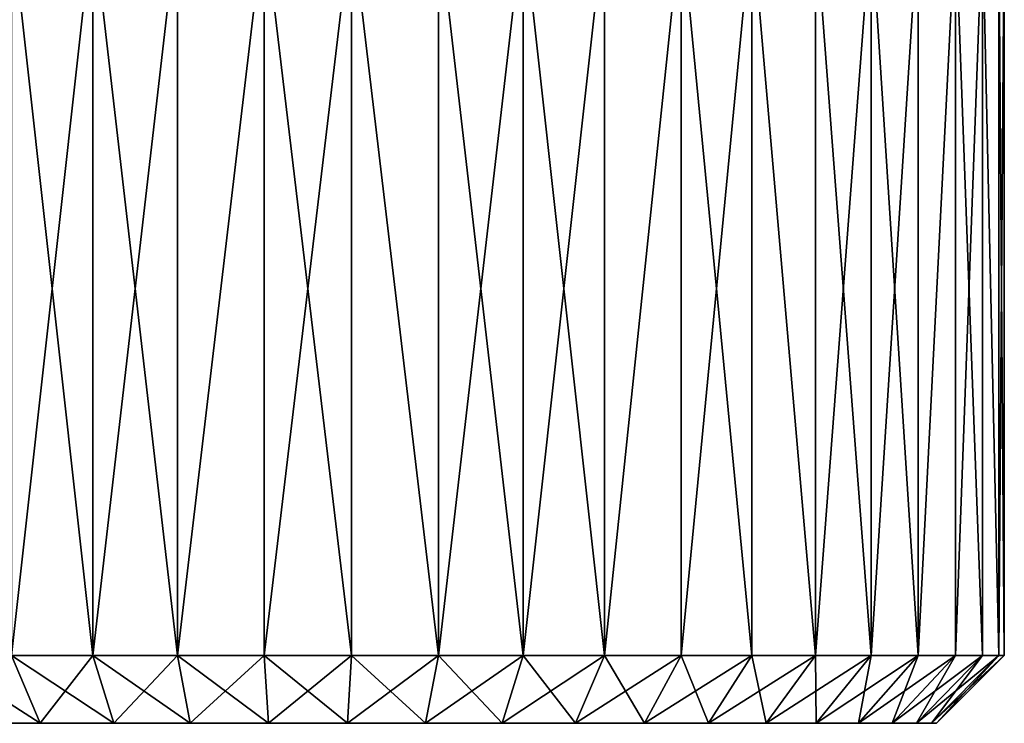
# Model space of a CAD drawing. Header units: millimetres. Extents: x -128 to 173, y -40 to 30.
# Tile 119 of 256: x -4 to 10, y -40 to -30. Entities that reach past the tile are written whole.
import ezdxf

# ---------------------------------------------------------------- set-up
doc = ezdxf.new("R2010")
doc.units = ezdxf.units.MM
doc.header["$LTSCALE"] = 56.728605
for name, color, linetype in [('28', 7, 'CONTINUOUS'), ('29', 7, 'CONTINUOUS'), ('30', 7, 'CONTINUOUS'), ('31', 7, 'CONTINUOUS'), ('32', 7, 'CONTINUOUS')]:
    doc.layers.add(name, color=color, linetype=linetype)

msp = doc.modelspace()

# ---------------------------------------------------------------- linework, layer by layer
at = {"layer": '28', "color": 7, "linetype": 'CONTINUOUS'}
for points in [[(-9.177, -40, -1.159), (9.25, -40), (-9.25, -40), (-9.177, -40, -1.159)], [(-9.25, -40), (9.25, -40), (9.177, -40, 1.159), (-9.25, -40)], [(-9.177, -40, 1.159), (-9.25, -40), (9.177, -40, 1.159), (-9.177, -40, 1.159)], [(9.177, -40, -1.159), (9.25, -40), (-9.177, -40, -1.159), (9.177, -40, -1.159)], [(-8.959, -40, -2.3), (9.177, -40, -1.159), (-9.177, -40, -1.159), (-8.959, -40, -2.3)], [(-8.959, -40, 2.3), (-9.177, -40, 1.159), (8.959, -40, 2.3), (-8.959, -40, 2.3)], [(8.959, -40, 2.3), (-9.177, -40, 1.159), (9.177, -40, 1.159), (8.959, -40, 2.3)], [(8.959, -40, -2.3), (9.177, -40, -1.159), (-8.959, -40, -2.3), (8.959, -40, -2.3)], [(-8.6, -40, -3.405), (8.959, -40, -2.3), (-8.959, -40, -2.3), (-8.6, -40, -3.405)], [(-8.6, -40, 3.405), (-8.959, -40, 2.3), (8.6, -40, 3.405), (-8.6, -40, 3.405)], [(8.6, -40, 3.405), (-8.959, -40, 2.3), (8.959, -40, 2.3), (8.6, -40, 3.405)], [(8.6, -40, -3.405), (8.959, -40, -2.3), (-8.6, -40, -3.405), (8.6, -40, -3.405)], [(-8.106, -40, -4.456), (8.6, -40, -3.405), (-8.6, -40, -3.405), (-8.106, -40, -4.456)], [(-8.106, -40, 4.456), (-8.6, -40, 3.405), (8.106, -40, 4.456), (-8.106, -40, 4.456)], [(8.106, -40, 4.456), (-8.6, -40, 3.405), (8.6, -40, 3.405), (8.106, -40, 4.456)], [(8.106, -40, -4.456), (8.6, -40, -3.405), (-8.106, -40, -4.456), (8.106, -40, -4.456)], [(-7.483, -40, -5.437), (8.106, -40, -4.456), (-8.106, -40, -4.456), (-7.483, -40, -5.437)], [(-7.483, -40, 5.437), (-8.106, -40, 4.456), (7.483, -40, 5.437), (-7.483, -40, 5.437)], [(7.483, -40, 5.437), (-8.106, -40, 4.456), (8.106, -40, 4.456), (7.483, -40, 5.437)], [(7.483, -40, -5.437), (8.106, -40, -4.456), (-7.483, -40, -5.437), (7.483, -40, -5.437)], [(-6.743, -40, -6.332), (7.483, -40, -5.437), (-7.483, -40, -5.437), (-6.743, -40, -6.332)], [(-6.743, -40, 6.332), (-7.483, -40, 5.437), (6.743, -40, 6.332), (-6.743, -40, 6.332)], [(6.743, -40, 6.332), (-7.483, -40, 5.437), (7.483, -40, 5.437), (6.743, -40, 6.332)], [(6.743, -40, -6.332), (7.483, -40, -5.437), (-6.743, -40, -6.332), (6.743, -40, -6.332)], [(-5.896, -40, -7.127), (6.743, -40, -6.332), (-6.743, -40, -6.332), (-5.896, -40, -7.127)], [(-5.896, -40, 7.127), (-6.743, -40, 6.332), (5.896, -40, 7.127), (-5.896, -40, 7.127)], [(5.896, -40, 7.127), (-6.743, -40, 6.332), (6.743, -40, 6.332), (5.896, -40, 7.127)], [(5.896, -40, -7.127), (6.743, -40, -6.332), (-5.896, -40, -7.127), (5.896, -40, -7.127)], [(-4.956, -40, -7.81), (5.896, -40, -7.127), (-5.896, -40, -7.127), (-4.956, -40, -7.81)], [(-4.956, -40, 7.81), (-5.896, -40, 7.127), (4.956, -40, 7.81), (-4.956, -40, 7.81)], [(4.956, -40, 7.81), (-5.896, -40, 7.127), (5.896, -40, 7.127), (4.956, -40, 7.81)], [(4.956, -40, -7.81), (5.896, -40, -7.127), (-4.956, -40, -7.81), (4.956, -40, -7.81)], [(-3.939, -40, -8.37), (4.956, -40, -7.81), (-4.956, -40, -7.81), (-3.939, -40, -8.37)], [(-3.939, -40, 8.37), (-4.956, -40, 7.81), (3.939, -40, 8.37), (-3.939, -40, 8.37)], [(3.939, -40, 8.37), (-4.956, -40, 7.81), (4.956, -40, 7.81), (3.939, -40, 8.37)], [(3.939, -40, -8.37), (4.956, -40, -7.81), (-3.939, -40, -8.37), (3.939, -40, -8.37)], [(-2.858, -40, -8.797), (3.939, -40, -8.37), (-3.939, -40, -8.37), (-2.858, -40, -8.797)], [(-2.858, -40, 8.797), (-3.939, -40, 8.37), (2.858, -40, 8.797), (-2.858, -40, 8.797)], [(2.858, -40, 8.797), (-3.939, -40, 8.37), (3.939, -40, 8.37), (2.858, -40, 8.797)], [(2.858, -40, -8.797), (3.939, -40, -8.37), (-2.858, -40, -8.797), (2.858, -40, -8.797)], [(-1.733, -40, -9.086), (2.858, -40, -8.797), (-2.858, -40, -8.797), (-1.733, -40, -9.086)], [(-1.733, -40, 9.086), (-2.858, -40, 8.797), (1.733, -40, 9.086), (-1.733, -40, 9.086)], [(1.733, -40, 9.086), (-2.858, -40, 8.797), (2.858, -40, 8.797), (1.733, -40, 9.086)], [(1.733, -40, -9.086), (2.858, -40, -8.797), (-1.733, -40, -9.086), (1.733, -40, -9.086)], [(-0.581, -40, -9.232), (1.733, -40, -9.086), (-1.733, -40, -9.086), (-0.581, -40, -9.232)], [(-0.581, -40, 9.232), (-1.733, -40, 9.086), (0.581, -40, 9.232), (-0.581, -40, 9.232)], [(0.581, -40, 9.232), (-1.733, -40, 9.086), (1.733, -40, 9.086), (0.581, -40, 9.232)], [(0.581, -40, -9.232), (1.733, -40, -9.086), (-0.581, -40, -9.232), (0.581, -40, -9.232)]]:
    msp.add_3dface(points, dxfattribs=at)
at = {"layer": '29', "color": 7, "linetype": 'CONTINUOUS'}
for points in [[(-3.167, -28.2, 9.748), (-4.364, -28.2, 9.274), (-3.167, -39, 9.748), (-3.167, -28.2, 9.748)], [(-3.167, -39, 9.748), (-4.364, -28.2, 9.274), (-4.364, -39, 9.274), (-3.167, -39, 9.748)], [(-1.921, -28.2, 10.068), (-3.167, -28.2, 9.748), (-1.921, -39, 10.068), (-1.921, -28.2, 10.068)], [(-1.921, -39, 10.068), (-3.167, -28.2, 9.748), (-3.167, -39, 9.748), (-1.921, -39, 10.068)], [(-0.644, -28.2, 10.23), (-1.921, -28.2, 10.068), (-1.921, -39, 10.068), (-0.644, -28.2, 10.23)], [(-0.644, -39, 10.23), (-0.644, -28.2, 10.23), (-1.921, -39, 10.068), (-0.644, -39, 10.23)], [(0.644, -28.2, 10.23), (-0.644, -28.2, 10.23), (0.644, -39, 10.23), (0.644, -28.2, 10.23)], [(0.644, -39, 10.23), (-0.644, -28.2, 10.23), (-0.644, -39, 10.23), (0.644, -39, 10.23)], [(1.921, -28.2, 10.068), (0.644, -28.2, 10.23), (1.921, -39, 10.068), (1.921, -28.2, 10.068)], [(1.921, -39, 10.068), (0.644, -28.2, 10.23), (0.644, -39, 10.23), (1.921, -39, 10.068)], [(3.167, -28.2, 9.748), (1.921, -28.2, 10.068), (3.167, -39, 9.748), (3.167, -28.2, 9.748)], [(3.167, -39, 9.748), (1.921, -28.2, 10.068), (1.921, -39, 10.068), (3.167, -39, 9.748)], [(4.364, -28.2, 9.274), (3.167, -28.2, 9.748), (4.364, -39, 9.274), (4.364, -28.2, 9.274)], [(4.364, -39, 9.274), (3.167, -28.2, 9.748), (3.167, -39, 9.748), (4.364, -39, 9.274)], [(5.492, -28.2, 8.654), (4.364, -28.2, 9.274), (4.364, -39, 9.274), (5.492, -28.2, 8.654)], [(5.492, -39, 8.654), (5.492, -28.2, 8.654), (4.364, -39, 9.274), (5.492, -39, 8.654)], [(6.534, -28.2, 7.898), (5.492, -28.2, 8.654), (6.534, -39, 7.898), (6.534, -28.2, 7.898)], [(6.534, -39, 7.898), (5.492, -28.2, 8.654), (5.492, -39, 8.654), (6.534, -39, 7.898)], [(7.472, -28.2, 7.017), (6.534, -28.2, 7.898), (7.472, -39, 7.017), (7.472, -28.2, 7.017)], [(7.472, -39, 7.017), (6.534, -28.2, 7.898), (6.534, -39, 7.898), (7.472, -39, 7.017)], [(8.292, -28.2, 6.025), (7.472, -28.2, 7.017), (8.292, -39, 6.025), (8.292, -28.2, 6.025)], [(8.292, -39, 6.025), (7.472, -28.2, 7.017), (7.472, -39, 7.017), (8.292, -39, 6.025)], [(8.982, -28.2, 4.938), (8.292, -28.2, 6.025), (8.982, -39, 4.938), (8.982, -28.2, 4.938)], [(8.982, -39, 4.938), (8.292, -28.2, 6.025), (8.292, -39, 6.025), (8.982, -39, 4.938)], [(9.53, -28.2, 3.773), (8.982, -28.2, 4.938), (8.982, -39, 4.938), (9.53, -28.2, 3.773)], [(9.53, -39, 3.773), (9.53, -28.2, 3.773), (8.982, -39, 4.938), (9.53, -39, 3.773)], [(9.928, -28.2, 2.549), (9.53, -28.2, 3.773), (9.928, -39, 2.549), (9.928, -28.2, 2.549)], [(9.928, -39, 2.549), (9.53, -28.2, 3.773), (9.53, -39, 3.773), (9.928, -39, 2.549)], [(10.169, -28.2, 1.285), (9.928, -28.2, 2.549), (10.169, -39, 1.285), (10.169, -28.2, 1.285)], [(10.169, -39, 1.285), (9.928, -28.2, 2.549), (9.928, -39, 2.549), (10.169, -39, 1.285)], [(10.25, -28.2), (10.169, -28.2, 1.285), (10.25, -39), (10.25, -28.2)], [(10.25, -39), (10.169, -28.2, 1.285), (10.169, -39, 1.285), (10.25, -39)]]:
    msp.add_3dface(points, dxfattribs=at)
at = {"layer": '30', "color": 7, "linetype": 'CONTINUOUS'}
for points in [[(-4.364, -28.2, -9.274), (-3.167, -28.2, -9.748), (-4.364, -39, -9.274), (-4.364, -28.2, -9.274)], [(-4.364, -39, -9.274), (-3.167, -28.2, -9.748), (-3.167, -39, -9.748), (-4.364, -39, -9.274)], [(-3.167, -28.2, -9.748), (-1.921, -28.2, -10.068), (-3.167, -39, -9.748), (-3.167, -28.2, -9.748)], [(-3.167, -39, -9.748), (-1.921, -28.2, -10.068), (-1.921, -39, -10.068), (-3.167, -39, -9.748)], [(-1.921, -28.2, -10.068), (-0.644, -28.2, -10.23), (-1.921, -39, -10.068), (-1.921, -28.2, -10.068)], [(-1.921, -39, -10.068), (-0.644, -28.2, -10.23), (-0.644, -39, -10.23), (-1.921, -39, -10.068)], [(-0.644, -28.2, -10.23), (0.644, -28.2, -10.23), (-0.644, -39, -10.23), (-0.644, -28.2, -10.23)], [(-0.644, -39, -10.23), (0.644, -28.2, -10.23), (0.644, -39, -10.23), (-0.644, -39, -10.23)], [(0.644, -28.2, -10.23), (1.921, -28.2, -10.068), (1.921, -39, -10.068), (0.644, -28.2, -10.23)], [(0.644, -39, -10.23), (0.644, -28.2, -10.23), (1.921, -39, -10.068), (0.644, -39, -10.23)], [(1.921, -28.2, -10.068), (3.167, -28.2, -9.748), (1.921, -39, -10.068), (1.921, -28.2, -10.068)], [(1.921, -39, -10.068), (3.167, -28.2, -9.748), (3.167, -39, -9.748), (1.921, -39, -10.068)], [(3.167, -28.2, -9.748), (4.364, -28.2, -9.274), (3.167, -39, -9.748), (3.167, -28.2, -9.748)], [(3.167, -39, -9.748), (4.364, -28.2, -9.274), (4.364, -39, -9.274), (3.167, -39, -9.748)], [(4.364, -28.2, -9.274), (5.492, -28.2, -8.654), (4.364, -39, -9.274), (4.364, -28.2, -9.274)], [(4.364, -39, -9.274), (5.492, -28.2, -8.654), (5.492, -39, -8.654), (4.364, -39, -9.274)], [(5.492, -28.2, -8.654), (6.534, -28.2, -7.898), (5.492, -39, -8.654), (5.492, -28.2, -8.654)], [(5.492, -39, -8.654), (6.534, -28.2, -7.898), (6.534, -39, -7.898), (5.492, -39, -8.654)], [(6.534, -28.2, -7.898), (7.472, -28.2, -7.017), (7.472, -39, -7.017), (6.534, -28.2, -7.898)], [(6.534, -39, -7.898), (6.534, -28.2, -7.898), (7.472, -39, -7.017), (6.534, -39, -7.898)], [(7.472, -28.2, -7.017), (8.292, -28.2, -6.025), (7.472, -39, -7.017), (7.472, -28.2, -7.017)], [(7.472, -39, -7.017), (8.292, -28.2, -6.025), (8.292, -39, -6.025), (7.472, -39, -7.017)], [(8.292, -28.2, -6.025), (8.982, -28.2, -4.938), (8.292, -39, -6.025), (8.292, -28.2, -6.025)], [(8.292, -39, -6.025), (8.982, -28.2, -4.938), (8.982, -39, -4.938), (8.292, -39, -6.025)], [(8.982, -28.2, -4.938), (9.53, -28.2, -3.773), (8.982, -39, -4.938), (8.982, -28.2, -4.938)], [(8.982, -39, -4.938), (9.53, -28.2, -3.773), (9.53, -39, -3.773), (8.982, -39, -4.938)], [(9.53, -28.2, -3.773), (9.928, -28.2, -2.549), (9.53, -39, -3.773), (9.53, -28.2, -3.773)], [(9.53, -39, -3.773), (9.928, -28.2, -2.549), (9.928, -39, -2.549), (9.53, -39, -3.773)], [(9.928, -28.2, -2.549), (10.169, -28.2, -1.285), (10.169, -39, -1.285), (9.928, -28.2, -2.549)], [(9.928, -39, -2.549), (9.928, -28.2, -2.549), (10.169, -39, -1.285), (9.928, -39, -2.549)], [(10.25, -28.2), (10.25, -39), (10.169, -39, -1.285), (10.25, -28.2)], [(10.169, -28.2, -1.285), (10.25, -28.2), (10.169, -39, -1.285), (10.169, -28.2, -1.285)]]:
    msp.add_3dface(points, dxfattribs=at)
at = {"layer": '31', "color": 7, "linetype": 'CONTINUOUS'}
for points in [[(-3.939, -40, -8.37), (-4.956, -40, -7.81), (-4.364, -39, -9.274), (-3.939, -40, -8.37)], [(-3.939, -40, -8.37), (-4.364, -39, -9.274), (-3.167, -39, -9.748), (-3.939, -40, -8.37)], [(-2.858, -40, -8.797), (-3.939, -40, -8.37), (-3.167, -39, -9.748), (-2.858, -40, -8.797)], [(-2.858, -40, -8.797), (-3.167, -39, -9.748), (-1.921, -39, -10.068), (-2.858, -40, -8.797)], [(-1.733, -40, -9.086), (-2.858, -40, -8.797), (-1.921, -39, -10.068), (-1.733, -40, -9.086)], [(-1.733, -40, -9.086), (-1.921, -39, -10.068), (-0.644, -39, -10.23), (-1.733, -40, -9.086)], [(-0.581, -40, -9.232), (-1.733, -40, -9.086), (-0.644, -39, -10.23), (-0.581, -40, -9.232)], [(-0.581, -40, -9.232), (-0.644, -39, -10.23), (0.644, -39, -10.23), (-0.581, -40, -9.232)], [(0.581, -40, -9.232), (-0.581, -40, -9.232), (0.644, -39, -10.23), (0.581, -40, -9.232)], [(1.733, -40, -9.086), (0.581, -40, -9.232), (1.921, -39, -10.068), (1.733, -40, -9.086)], [(0.581, -40, -9.232), (0.644, -39, -10.23), (1.921, -39, -10.068), (0.581, -40, -9.232)], [(2.858, -40, -8.797), (1.733, -40, -9.086), (3.167, -39, -9.748), (2.858, -40, -8.797)], [(1.733, -40, -9.086), (1.921, -39, -10.068), (3.167, -39, -9.748), (1.733, -40, -9.086)], [(3.939, -40, -8.37), (2.858, -40, -8.797), (4.364, -39, -9.274), (3.939, -40, -8.37)], [(2.858, -40, -8.797), (3.167, -39, -9.748), (4.364, -39, -9.274), (2.858, -40, -8.797)], [(4.956, -40, -7.81), (3.939, -40, -8.37), (5.492, -39, -8.654), (4.956, -40, -7.81)], [(3.939, -40, -8.37), (4.364, -39, -9.274), (5.492, -39, -8.654), (3.939, -40, -8.37)], [(5.896, -40, -7.127), (4.956, -40, -7.81), (6.534, -39, -7.898), (5.896, -40, -7.127)], [(4.956, -40, -7.81), (5.492, -39, -8.654), (6.534, -39, -7.898), (4.956, -40, -7.81)], [(6.743, -40, -6.332), (5.896, -40, -7.127), (7.472, -39, -7.017), (6.743, -40, -6.332)], [(5.896, -40, -7.127), (6.534, -39, -7.898), (7.472, -39, -7.017), (5.896, -40, -7.127)], [(7.483, -40, -5.437), (6.743, -40, -6.332), (8.292, -39, -6.025), (7.483, -40, -5.437)], [(6.743, -40, -6.332), (7.472, -39, -7.017), (8.292, -39, -6.025), (6.743, -40, -6.332)], [(8.106, -40, -4.456), (7.483, -40, -5.437), (8.982, -39, -4.938), (8.106, -40, -4.456)], [(7.483, -40, -5.437), (8.292, -39, -6.025), (8.982, -39, -4.938), (7.483, -40, -5.437)], [(8.6, -40, -3.405), (8.106, -40, -4.456), (9.53, -39, -3.773), (8.6, -40, -3.405)], [(8.106, -40, -4.456), (8.982, -39, -4.938), (9.53, -39, -3.773), (8.106, -40, -4.456)], [(8.959, -40, -2.3), (8.6, -40, -3.405), (9.928, -39, -2.549), (8.959, -40, -2.3)], [(8.6, -40, -3.405), (9.53, -39, -3.773), (9.928, -39, -2.549), (8.6, -40, -3.405)], [(9.177, -40, -1.159), (8.959, -40, -2.3), (10.169, -39, -1.285), (9.177, -40, -1.159)], [(8.959, -40, -2.3), (9.928, -39, -2.549), (10.169, -39, -1.285), (8.959, -40, -2.3)], [(9.25, -40), (9.177, -40, -1.159), (10.25, -39), (9.25, -40)], [(10.25, -39), (9.177, -40, -1.159), (10.169, -39, -1.285), (10.25, -39)]]:
    msp.add_3dface(points, dxfattribs=at)
at = {"layer": '32', "color": 7, "linetype": 'CONTINUOUS'}
for points in [[(-4.956, -40, 7.81), (-3.939, -40, 8.37), (-5.492, -39, 8.654), (-4.956, -40, 7.81)], [(-3.939, -40, 8.37), (-4.364, -39, 9.274), (-5.492, -39, 8.654), (-3.939, -40, 8.37)], [(-3.939, -40, 8.37), (-2.858, -40, 8.797), (-4.364, -39, 9.274), (-3.939, -40, 8.37)], [(-2.858, -40, 8.797), (-3.167, -39, 9.748), (-4.364, -39, 9.274), (-2.858, -40, 8.797)], [(-2.858, -40, 8.797), (-1.733, -40, 9.086), (-3.167, -39, 9.748), (-2.858, -40, 8.797)], [(-1.733, -40, 9.086), (-1.921, -39, 10.068), (-3.167, -39, 9.748), (-1.733, -40, 9.086)], [(-1.733, -40, 9.086), (-0.581, -40, 9.232), (-1.921, -39, 10.068), (-1.733, -40, 9.086)], [(-0.581, -40, 9.232), (-0.644, -39, 10.23), (-1.921, -39, 10.068), (-0.581, -40, 9.232)], [(-0.581, -40, 9.232), (0.581, -40, 9.232), (-0.644, -39, 10.23), (-0.581, -40, 9.232)], [(0.581, -40, 9.232), (0.644, -39, 10.23), (-0.644, -39, 10.23), (0.581, -40, 9.232)], [(0.581, -40, 9.232), (1.733, -40, 9.086), (0.644, -39, 10.23), (0.581, -40, 9.232)], [(1.733, -40, 9.086), (1.921, -39, 10.068), (0.644, -39, 10.23), (1.733, -40, 9.086)], [(1.733, -40, 9.086), (2.858, -40, 8.797), (1.921, -39, 10.068), (1.733, -40, 9.086)], [(2.858, -40, 8.797), (3.167, -39, 9.748), (1.921, -39, 10.068), (2.858, -40, 8.797)], [(2.858, -40, 8.797), (3.939, -40, 8.37), (3.167, -39, 9.748), (2.858, -40, 8.797)], [(3.939, -40, 8.37), (4.364, -39, 9.274), (3.167, -39, 9.748), (3.939, -40, 8.37)], [(3.939, -40, 8.37), (4.956, -40, 7.81), (4.364, -39, 9.274), (3.939, -40, 8.37)], [(4.956, -40, 7.81), (5.492, -39, 8.654), (4.364, -39, 9.274), (4.956, -40, 7.81)], [(4.956, -40, 7.81), (5.896, -40, 7.127), (5.492, -39, 8.654), (4.956, -40, 7.81)], [(5.896, -40, 7.127), (6.534, -39, 7.898), (5.492, -39, 8.654), (5.896, -40, 7.127)], [(5.896, -40, 7.127), (6.743, -40, 6.332), (6.534, -39, 7.898), (5.896, -40, 7.127)], [(6.743, -40, 6.332), (7.472, -39, 7.017), (6.534, -39, 7.898), (6.743, -40, 6.332)], [(6.743, -40, 6.332), (7.483, -40, 5.437), (7.472, -39, 7.017), (6.743, -40, 6.332)], [(7.483, -40, 5.437), (8.292, -39, 6.025), (7.472, -39, 7.017), (7.483, -40, 5.437)], [(7.483, -40, 5.437), (8.106, -40, 4.456), (8.292, -39, 6.025), (7.483, -40, 5.437)], [(8.106, -40, 4.456), (8.6, -40, 3.405), (8.982, -39, 4.938), (8.106, -40, 4.456)], [(8.106, -40, 4.456), (8.982, -39, 4.938), (8.292, -39, 6.025), (8.106, -40, 4.456)], [(8.6, -40, 3.405), (8.959, -40, 2.3), (9.53, -39, 3.773), (8.6, -40, 3.405)], [(8.6, -40, 3.405), (9.53, -39, 3.773), (8.982, -39, 4.938), (8.6, -40, 3.405)], [(8.959, -40, 2.3), (9.177, -40, 1.159), (9.928, -39, 2.549), (8.959, -40, 2.3)], [(8.959, -40, 2.3), (9.928, -39, 2.549), (9.53, -39, 3.773), (8.959, -40, 2.3)], [(9.177, -40, 1.159), (9.25, -40), (10.169, -39, 1.285), (9.177, -40, 1.159)], [(9.177, -40, 1.159), (10.169, -39, 1.285), (9.928, -39, 2.549), (9.177, -40, 1.159)], [(9.25, -40), (10.25, -39), (10.169, -39, 1.285), (9.25, -40)]]:
    msp.add_3dface(points, dxfattribs=at)

doc.saveas('drawing.dxf')
